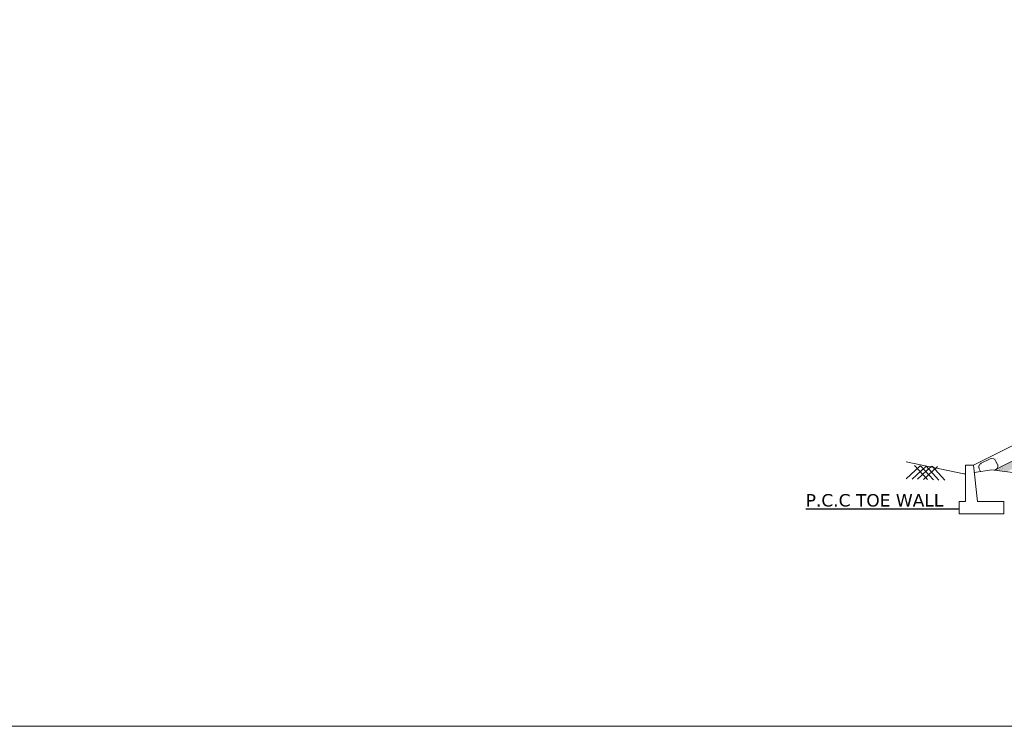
# Model space of a CAD drawing. Header units: inches. Extents: x 85258 to 5262251, y 607336 to 950222.
# Tile 2 of 9: x 2930814 to 3033786, y 708371 to 782290. Entities that reach past the tile are written whole.
import ezdxf

# ---------------------------------------------------------------- set-up
doc = ezdxf.new("R2010")
doc.units = ezdxf.units.IN
doc.header["$MEASUREMENT"] = 0
doc.layers.add('CHNGE', color=7, linetype='Continuous')
doc.layers.add('TEX', color=6, linetype='Continuous')
doc.styles.get("Standard").update_dxf_attribs({"font": 'verdana.ttf'})
doc.dimstyles.new('ISO-25--------1', dxfattribs={"dimtxt": 264, "dimasz": 240, "dimexe": 300, "dimexo": 300, "dimgap": 0.02, "dimtad": 0, "dimtih": 1, "dimtoh": 1, "dimdec": 0, "dimlfac": 16, "dimdsep": 46, "dimtxsty": 'Standard', "dimcen": 192, "dimclrd": 1, "dimclre": 1, "dimclrt": 1, "dimadec": 0, "dimazin": 0, "dimtfac": 1, "dimtdec": 0, "dimtmove": 2, "dimatfit": 3, "dimfxl": 300, "dimarcsym": 0})

msp = doc.modelspace()

# ---------------------------------------------------------------- hatches: boundary and pattern name
at = {"linetype": 'Continuous', "lineweight": 9}
h = msp.add_hatch(dxfattribs=at)
h.set_pattern_fill('AR-SAND', scale=1696.868771, style=0)
h.set_pattern_definition([(37.5, (14226594.2, -76199789.7), (-106.89146, 3269.56708), [0, -2579.24053, 0, -2884.67691, 0, -2757.41175]), (7.5, (14226594, -76199789.7), (3003.07882, 4788.81153), [0, -1391.43239, 0, -2324.71022, 0, -890.856105]), (327.5, (14224507, -76199789.7), (5284.29007, 9.60267), [0, -848.43439, 0, -3054.36379, 0, -3987.64161]), (317.5, (14224507, -76199789.7), (5101.00236, 1489.30026), [0, -424.21719, 0, -2002.30515, 0, -2290.77284])])
h.paths.add_polyline_path([(3092360.678, 735920.602), (3092918.702, 735860.613), (3093305.635, 735667.452), (3098340.068, 735879.524), (3103577.241, 735673.091), (3103704.183, 735789.07), (3103801.217, 735664.263), (3107130.39, 735533.037), (3108083.71, 735818.581), (3108639.931, 735700.317), (3115179.092, 735216.482), (3117419.893, 735738.212), (3123176.432, 735216.482), (3128102.76, 735540.254), (3128142.117, 735576.212), (3128166.8, 735544.463), (3128921.412, 735594.058), (3130912.078, 735765.397), (3136067.702, 735239.066), (3105053.614, 750830.792), (3100294.637, 750973.561), (3100294.637, 751123.011), (3084386.493, 751600.255), (3068478.348, 751123.011), (3068478.348, 750973.561), (3063719.371, 750830.792), (3032235.843, 735003.064), (3033415.54, 734859.426), (3042289.895, 735765.397), (3044280.561, 735594.058), (3050025.541, 735216.482), (3055782.081, 735738.212), (3058022.881, 735216.482), (3064562.042, 735700.317), (3065118.263, 735818.581), (3066071.584, 735533.037), (3066989.525, 735569.219), (3067040.537, 735615.827), (3067074.179, 735572.556), (3074861.905, 735879.524), (3079896.338, 735667.452), (3080283.271, 735860.613), (3080841.295, 735920.602), (3086600.987, 735691.036)])
h.paths.add_polyline_path([(3077528.148, 740686.722), (3093032.109, 740686.722), (3093032.109, 739400.613), (3077528.148, 739400.613)], flags=24)
h.paths.add_polyline_path([(3075286, 750548.291), (3097491.797, 750548.291), (3097491.797, 749067.049), (3075286, 749067.049)], flags=24)
h.paths.add_polyline_path([(3075340.702, 749027.02), (3096433.809, 749027.02), (3096433.809, 747524.367), (3075340.702, 747524.367)], flags=24)
h.paths.add_polyline_path([(3075286, 746987.482), (3095961.924, 746987.482), (3095961.924, 745506.239), (3075286, 745506.239)], flags=24)
h.paths.add_polyline_path([(3075286, 745138.149), (3096571.793, 745138.149), (3096571.793, 743845.923), (3075286, 743845.923)], flags=24)
h = msp.add_hatch(dxfattribs=at)
h.set_pattern_fill('AR-SAND', scale=424.217193, style=0)
h.set_pattern_definition([(37.5, (14228386.44, -76199789.7), (-26.7228655, 817.3917704), [0, -644.810133, 0, -721.169228, 0, -689.3529383]), (7.5, (14228386.4, -76199789.7), (750.769706, 1197.202882), [0, -347.858098, 0, -581.177554, 0, -222.714026]), (327.5, (14227864.66, -76199789.7), (1321.0725187, 2.400668), [0, -212.1085964, 0, -763.590947, 0, -996.910403]), (317.5, (14227864.7, -76199789.7), (1275.25059, 372.325064), [0, -106.054298, 0, -500.5762875, 0, -572.6932103])])
h.paths.add_polyline_path([(3065511.644, 750830.792), (3070270.62, 750973.561), (3070270.62, 751695.055), (3065330.397, 751546.848), (3032735.579, 735160.441), (3034028.115, 735003.064)])

# ---------------------------------------------------------------- linework, layer by layer
at = {"color": 7, "linetype": 'Continuous', "lineweight": 9}
for p, q in [((3030568.004, 735685.084), (3064967.905, 752978.961)), ((3032735.579, 735160.441), (3065467.076, 751615.56))]:
    msp.add_line(p, q, dxfattribs=at)
at = {"lineweight": 9, "ltscale": 20}
msp.add_lwpolyline([(3377852.767, 708370.628), (2902098.888, 708370.628), (2902098.888, 865126.238), (3377852.767, 865126.238)], close=True, dxfattribs=at)
at = {"layer": 'CHNGE', "color": 7, "linetype": 'Continuous', "lineweight": 9}
for p, q in [((3032314.926, 736345.715), (3031368.137, 735887.271)), ((3032621.253, 736445.281), (3032621.253, 736445.281)), ((3032755.664, 736341.187), (3032755.664, 736341.187)), ((3032848.782, 736391.946), (3032848.782, 736391.946)), ((3032934.15, 736324.093), (3032934.15, 736324.093)), ((3033036.829, 736341.511), (3033036.829, 736341.511)), ((3023532.214, 734260.254), (3024974.164, 735619.748)), ((3024160.524, 734236.379), (3025602.474, 735595.872)), ((3025745.469, 734176.151), (3024410.851, 735641.154)), ((3024723.837, 734214.973), (3026165.786, 735574.466)), ((3026373.779, 734152.275), (3025039.161, 735617.278)), ((3025352.147, 734191.097), (3026794.096, 735550.59)), ((3026937.092, 734130.869), (3025602.474, 735595.872)), ((3027565.402, 734106.993), (3026230.784, 735571.996)), ((3029719.134, 735689.006), (3029719.134, 731871.051)), ((3029719.134, 735689.006), (3030567.568, 735689.006)), ((3030567.568, 735689.006), (3030991.785, 731871.051)), ((3031023.665, 735397.063), (3031023.665, 735397.063)), ((3031054.767, 735432.909), (3031054.767, 735432.909)), ((3031055.88, 735406.939), (3031055.88, 735406.939)), ((3031072.71, 735680.7), (3031072.71, 735680.7)), ((3031095.407, 735536.585), (3031095.407, 735536.585)), ((3031116.783, 735447.822), (3031116.783, 735447.822)), ((3031122.969, 735697.609), (3031122.969, 735697.609)), ((3031158.884, 735698.518), (3031158.884, 735698.518)), ((3031313.3, 735027.118), (3031171.202, 735320.581)), ((3031360.191, 735777.421), (3031360.191, 735777.421)), ((3033066.493, 735766.968), (3032881.616, 736148.78)), ((3032982.334, 736005.308), (3032982.334, 736005.308)), ((3033027.314, 735989.255), (3033027.314, 735989.255)), ((3033087.735, 735307.968), (3033087.735, 735307.968)), ((3033095.334, 735310.255), (3033095.334, 735310.255)), ((3033162.997, 735784.646), (3033162.997, 735784.646)), ((3033213.256, 735801.555), (3033213.256, 735801.555)), ((3033305.248, 735233.191), (3033305.248, 735233.191)), ((3033369.899, 735371.296), (3033369.899, 735371.296)), ((3033398.086, 735478.653), (3033398.086, 735478.653)), ((3033475.951, 735641.841), (3033475.951, 735641.841)), ((3033532.989, 735548.824), (3033532.989, 735548.824)), ((3033576.646, 735324.501), (3033576.646, 735324.501)), ((3033626.108, 735599.583), (3033626.108, 735599.583)), ((3033626.905, 735341.41), (3033626.905, 735341.41)), ((3033710.814, 735633.61), (3033710.814, 735633.61)), ((3033017.767, 735136.471), (3033017.767, 735136.471)), ((3033068.026, 735153.38), (3033068.026, 735153.38)), ((3033265.782, 735105.687), (3033265.782, 735105.687)), ((3033306.422, 735209.363), (3033306.422, 735209.363)), ((3029719.134, 731871.051), (3029082.808, 731871.051)), ((3029082.808, 731871.051), (3029082.808, 730598.399)), ((3030991.785, 731871.051), (3033749.197, 731871.051)), ((3033749.197, 731871.051), (3033749.197, 730598.399)), ((3029082.808, 730598.399), (3033749.197, 730598.399))]:
    msp.add_line(p, q, dxfattribs=at)
for points in [[(3023524.909, 736025.033), (3023524.909, 736025.033), (3029569.374, 734776.432), (3029719.134, 734797.96)], [(3030651.679, 734932.011), (3032467.689, 735193.059), (3035207.812, 734859.426), (3044082.167, 735765.397), (3046072.834, 735594.058), (3051817.813, 735216.482), (3057574.353, 735738.212), (3059815.153, 735216.482), (3066354.314, 735700.317), (3066910.536, 735818.581), (3067863.856, 735533.037), (3076654.177, 735879.524), (3081688.61, 735667.452), (3082075.543, 735860.613), (3082633.567, 735920.602), (3088393.259, 735691.036)]]:
    msp.add_lwpolyline(points, dxfattribs=at)
for centre, start, end in [((3032499.804, 735963.903), 25.83672829, 115.83670374), ((3031553.015, 735505.458), 115.83670374, 205.83672829), ((3032684.681, 735582.09), 295.83670374, 25.83672829)]:
    msp.add_arc(centre, 424.217, start, end, dxfattribs=at)

# ---------------------------------------------------------------- texts
at = {"layer": 'TEX', "color": 7, "linetype": 'Continuous', "lineweight": 9, "ltscale": 20, "insert": (3013014.028, 732662.279), "char_height": 1297.296, "width": 15901.83477, "attachment_point": 1}
msp.add_mtext('P.C.C TOE WALL', dxfattribs=at)

# ---------------------------------------------------------------- leaders
at = {"color": 7, "linetype": 'Continuous', "lineweight": 9}
msp.add_leader([(3029081.11, 731089.799), (3013014.028, 731089.799)], dimstyle='ISO-25--------1', override={"dimclrd": 256}, dxfattribs=at)

doc.saveas('drawing.dxf')
